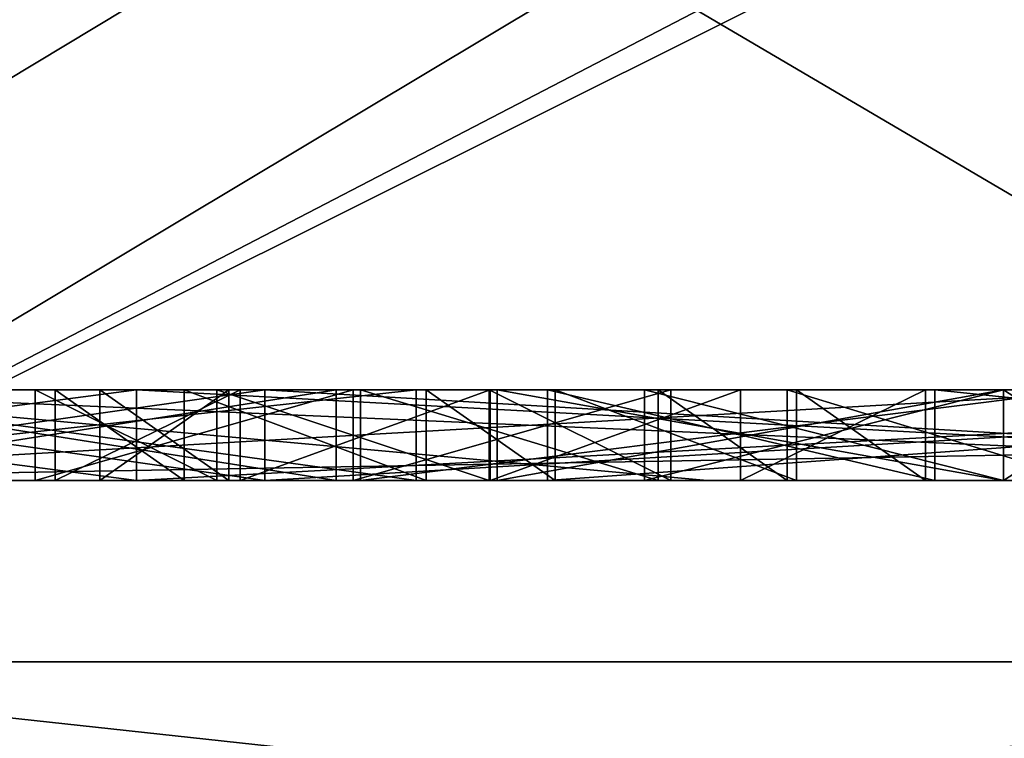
# Model space of a CAD drawing. Header units: millimetres. Extents: x -50 to 50, y -22 to 96.
# Tile 248 of 256: x -9.84 to -4.41, y 87.58 to 91.54. Entities that reach past the tile are written whole.
import ezdxf

# ---------------------------------------------------------------- set-up
doc = ezdxf.new("R2010")
doc.units = ezdxf.units.MM
doc.header["$LTSCALE"] = 65.185185
for name, color, linetype in [('1636', 7, 'CONTINUOUS'), ('1638', 7, 'CONTINUOUS'), ('2688', 7, 'CONTINUOUS'), ('2689', 7, 'CONTINUOUS'), ('2701', 7, 'CONTINUOUS'), ('2702', 7, 'CONTINUOUS'), ('2703', 7, 'CONTINUOUS'), ('2704', 7, 'CONTINUOUS'), ('2705', 7, 'CONTINUOUS'), ('2706', 7, 'CONTINUOUS'), ('2707', 7, 'CONTINUOUS'), ('2708', 7, 'CONTINUOUS'), ('2709', 7, 'CONTINUOUS'), ('2710', 7, 'CONTINUOUS'), ('2711', 7, 'CONTINUOUS'), ('2712', 7, 'CONTINUOUS'), ('2713', 7, 'CONTINUOUS'), ('2714', 7, 'CONTINUOUS'), ('2756', 7, 'CONTINUOUS'), ('2757', 7, 'CONTINUOUS'), ('2758', 7, 'CONTINUOUS'), ('2759', 7, 'CONTINUOUS'), ('2774', 7, 'CONTINUOUS'), ('2775', 7, 'CONTINUOUS'), ('2776', 7, 'CONTINUOUS'), ('2777', 7, 'CONTINUOUS'), ('2778', 7, 'CONTINUOUS'), ('2779', 7, 'CONTINUOUS'), ('2780', 7, 'CONTINUOUS'), ('2782', 7, 'CONTINUOUS'), ('2820', 7, 'CONTINUOUS'), ('2821', 7, 'CONTINUOUS'), ('2822', 7, 'CONTINUOUS'), ('2840', 7, 'CONTINUOUS'), ('2842', 7, 'CONTINUOUS'), ('2885', 7, 'CONTINUOUS'), ('2889', 7, 'CONTINUOUS'), ('2890', 7, 'CONTINUOUS'), ('2891', 7, 'CONTINUOUS'), ('2893', 7, 'CONTINUOUS'), ('2894', 7, 'CONTINUOUS'), ('2895', 7, 'CONTINUOUS'), ('2896', 7, 'CONTINUOUS'), ('2897', 7, 'CONTINUOUS'), ('2898', 7, 'CONTINUOUS'), ('2899', 7, 'CONTINUOUS'), ('2905', 7, 'CONTINUOUS'), ('2906', 7, 'CONTINUOUS'), ('2907', 7, 'CONTINUOUS'), ('2908', 7, 'CONTINUOUS'), ('2909', 7, 'CONTINUOUS'), ('3025', 7, 'CONTINUOUS'), ('3026', 7, 'CONTINUOUS'), ('3027', 7, 'CONTINUOUS'), ('3028', 7, 'CONTINUOUS'), ('3060', 7, 'CONTINUOUS'), ('3061', 7, 'CONTINUOUS'), ('3062', 7, 'CONTINUOUS'), ('3063', 7, 'CONTINUOUS'), ('3064', 7, 'CONTINUOUS'), ('3065', 7, 'CONTINUOUS'), ('3066', 7, 'CONTINUOUS'), ('3067', 7, 'CONTINUOUS'), ('3500', 7, 'CONTINUOUS'), ('3519', 7, 'CONTINUOUS'), ('3526', 7, 'CONTINUOUS'), ('3527', 7, 'CONTINUOUS'), ('3681', 7, 'CONTINUOUS'), ('3688', 7, 'CONTINUOUS'), ('3692', 7, 'CONTINUOUS'), ('3697', 7, 'CONTINUOUS'), ('3710', 7, 'CONTINUOUS'), ('3711', 7, 'CONTINUOUS'), ('3715', 7, 'CONTINUOUS')]:
    doc.layers.add(name, color=color, linetype=linetype)

msp = doc.modelspace()

# ---------------------------------------------------------------- linework, layer by layer
at = {"layer": '1636', "color": 7, "linetype": 'CONTINUOUS', "true_color": 0xe0f2ff}
for points in [[(0, 86.6144, -36.3), (-13.0137, 86.6144, -31.0678), (0, 88, -35.5), (0, 86.6144, -36.3)], [(0, 88, -35.5), (-13.0137, 86.6144, -31.0678), (-12.7283, 88, -30.2276), (0, 88, -35.5)]]:
    msp.add_3dface(points, dxfattribs=at)
at = {"layer": '1638', "color": 7, "linetype": 'CONTINUOUS', "true_color": 0xe0f2ff}
for points in [[(0, 86.6144, 42.3), (-12.7283, 88, 36.2276), (-13.0137, 86.6144, 37.0678), (0, 86.6144, 42.3)], [(0, 88, 41.5), (-12.7283, 88, 36.2276), (0, 86.6144, 42.3), (0, 88, 41.5)]]:
    msp.add_3dface(points, dxfattribs=at)
at = {"layer": '2688', "color": 7, "linetype": 'CONTINUOUS', "true_color": 0xa80407}
for points in [[(-11.5258, 89.5, -29.0258), (0, 89.5, -33.8), (-11.5258, 95, -29.0258), (-11.5258, 89.5, -29.0258)], [(-11.5258, 95, -29.0258), (0, 89.5, -33.8), (-0.5, 94.5, -33.7923), (-11.5258, 95, -29.0258)]]:
    msp.add_3dface(points, dxfattribs=at)
at = {"layer": '2689', "color": 7, "linetype": 'CONTINUOUS', "true_color": 0xa80407}
for points in [[(-9.6402, 89, 15.5), (-15.8, 89, 23.5), (-11, 89, 18.0718), (-9.6402, 89, 15.5)], [(-15.8, 89, 23.5), (-9.6402, 89, 15.5), (-3.6449, 89, 3.25), (-15.8, 89, 23.5)], [(-11.2658, 89, 3.25), (-15.8, 89, 23.5), (-4.4172, 89, 3.25), (-11.2658, 89, 3.25)], [(-4.4172, 89, 3.25), (-15.8, 89, 23.5), (-3.6449, 89, 3.25), (-4.4172, 89, 3.25)], [(-11.1765, 89, -28.6681), (-15.8, 89, -17.5), (-9.1924, 89, -26.6923), (-11.1765, 89, -28.6681)], [(-9.1924, 89, -26.6923), (-15.8, 89, -17.5), (-13, 89, -17.5), (-9.1924, 89, -26.6923)], [(-9.1924, 89, -8.3077), (-13, 89, -17.5), (-12.1881, 89, -3.25), (-9.1924, 89, -8.3077)], [(-12.3479, 89, 33.3575), (-3.5, 89, 38.9075), (-9.3941, 89, 34.5), (-12.3479, 89, 33.3575)], [(-12.3479, 89, 33.3575), (-9.3941, 89, 34.5), (-11, 89, 31.9282), (-12.3479, 89, 33.3575)], [(0, 89, -4.5), (-9.1924, 89, -8.3077), (-12.1881, 89, -3.25), (0, 89, -4.5)], [(0, 89, -4.5), (-12.1881, 89, -3.25), (-7.6517, 89, -3.25), (0, 89, -4.5)], [(-8.9308, 89, 20.5), (-9.6402, 89, 20.5), (-12, 89, 25), (-8.9308, 89, 20.5)], [(-9.6402, 89, 20.5), (-11, 89, 20.2042), (-12, 89, 25), (-9.6402, 89, 20.5)], [(-7.5967, 89, 20.5), (-8.9308, 89, 20.5), (-12, 89, 25), (-7.5967, 89, 20.5)], [(-6.8873, 89, 20.5), (-7.5967, 89, 20.5), (-12, 89, 25), (-6.8873, 89, 20.5)], [(-5.5567, 89, 20.5), (-6.8873, 89, 20.5), (-12, 89, 25), (-5.5567, 89, 20.5)], [(-4.8473, 89, 20.5), (-5.5567, 89, 20.5), (-12, 89, 25), (-4.8473, 89, 20.5)], [(-4.1853, 89, 20.5), (-4.8473, 89, 20.5), (-12, 89, 25), (-4.1853, 89, 20.5)], [(-3.3944, 89, 20.5), (-4.1853, 89, 20.5), (-12, 89, 25), (-3.3944, 89, 20.5)], [(-0.4922, 89, 20.5), (-3.3944, 89, 20.5), (-12, 89, 25), (-0.4922, 89, 20.5)], [(0.2987, 89, 20.5), (-0.4922, 89, 20.5), (-12, 89, 25), (0.2987, 89, 20.5)], [(0.9233, 89, 20.5), (0.2987, 89, 20.5), (-12, 89, 25), (0.9233, 89, 20.5)], [(2.6816, 89, 20.5), (0.9233, 89, 20.5), (-12, 89, 25), (2.6816, 89, 20.5)], [(-2.9056, 89, 22.5), (2.6816, 89, 20.5), (-12, 89, 25), (-2.9056, 89, 22.5)], [(-2.9056, 89, 27.5), (-2.9056, 89, 22.5), (-12, 89, 25), (-2.9056, 89, 27.5)], [(-11, 89, 29.7958), (-2.9056, 89, 27.5), (-12, 89, 25), (-11, 89, 29.7958)], [(-11.2658, 89, 0.3332), (-11.2658, 89, 3.25), (-8.093, 89, 0.3332), (-11.2658, 89, 0.3332)], [(-8.093, 89, 0.3332), (-11.2658, 89, 3.25), (-7.206, 89, 0.9024), (-8.093, 89, 0.3332)], [(-7.206, 89, 0.9024), (-11.2658, 89, 3.25), (-7.206, 89, 1.7011), (-7.206, 89, 0.9024)], [(-7.206, 89, 1.7011), (-11.2658, 89, 3.25), (-4.4172, 89, 1.7011), (-7.206, 89, 1.7011)], [(-4.4172, 89, 1.7011), (-11.2658, 89, 3.25), (-4.4172, 89, 3.25), (-4.4172, 89, 1.7011)], [(-11.2658, 89, -0.4964), (-8.093, 89, -0.4964), (-4.4172, 89, -3.0294), (-11.2658, 89, -0.4964)], [(-11.2658, 89, -2.4204), (-11.2658, 89, -0.4964), (-7.6517, 89, -2.4204), (-11.2658, 89, -2.4204)], [(-7.6517, 89, -2.4204), (-11.2658, 89, -0.4964), (-4.4172, 89, -3.0294), (-7.6517, 89, -2.4204)], [(-6.0491, 89, -32.0961), (-11.1765, 89, -28.6681), (6.0491, 89, -32.0961), (-6.0491, 89, -32.0961)], [(6.0491, 89, -32.0961), (-11.1765, 89, -28.6681), (0, 89, -30.5), (6.0491, 89, -32.0961)], [(0, 89, -30.5), (-11.1765, 89, -28.6681), (-9.1924, 89, -26.6923), (0, 89, -30.5)], [(-9.6402, 89, 20.5), (-9.6402, 89, 15.5), (-11, 89, 20.2042), (-9.6402, 89, 20.5)], [(-11, 89, 20.2042), (-9.6402, 89, 15.5), (-11, 89, 18.0718), (-11, 89, 20.2042)], [(-2.1962, 89, 27.5), (-2.9056, 89, 27.5), (-11, 89, 29.7958), (-2.1962, 89, 27.5)], [(-1.0557, 89, 27.5), (-2.1962, 89, 27.5), (-11, 89, 29.7958), (-1.0557, 89, 27.5)], [(-0.3462, 89, 27.5), (-1.0557, 89, 27.5), (-11, 89, 29.7958), (-0.3462, 89, 27.5)], [(-9.3941, 89, 29.5), (-0.3462, 89, 27.5), (-11, 89, 29.7958), (-9.3941, 89, 29.5)], [(-9.3941, 89, 34.5), (-9.3941, 89, 29.5), (-11, 89, 31.9282), (-9.3941, 89, 34.5)], [(-11, 89, 31.9282), (-9.3941, 89, 29.5), (-11, 89, 29.7958), (-11, 89, 31.9282)], [(-9.6402, 89, 15.5), (-8.6219, 89, 15.5), (6.9282, 89, 14), (-9.6402, 89, 15.5)], [(4.7958, 89, 14), (-9.6402, 89, 15.5), (6.9282, 89, 14), (4.7958, 89, 14)], [(-9.6402, 89, 15.5), (4.7958, 89, 14), (-4.7958, 89, 14), (-9.6402, 89, 15.5)], [(-6.9282, 89, 14), (-9.6402, 89, 15.5), (-4.7958, 89, 14), (-6.9282, 89, 14)], [(-9.6402, 89, 15.5), (-6.9282, 89, 14), (10.0479, 89, 3.3868), (-9.6402, 89, 15.5)], [(-3.6449, 89, 3.25), (-9.6402, 89, 15.5), (0.0485, 89, 3.3868), (-3.6449, 89, 3.25)], [(0.0485, 89, 3.3868), (-9.6402, 89, 15.5), (10.0479, 89, 3.3868), (0.0485, 89, 3.3868)], [(-9.3941, 89, 34.5), (-3.5, 89, 38.9075), (-8.6847, 89, 34.5), (-9.3941, 89, 34.5)], [(2.1215, 89, 27.5), (-0.3462, 89, 27.5), (-9.3941, 89, 29.5), (2.1215, 89, 27.5)], [(2.9056, 89, 27.5), (2.1215, 89, 27.5), (-9.3941, 89, 29.5), (2.9056, 89, 27.5)], [(2.9056, 89, 27.5), (-9.3941, 89, 29.5), (11.9543, 89, 26.046), (2.9056, 89, 27.5)], [(-9.3941, 89, 29.5), (-8.6847, 89, 29.5), (11.9543, 89, 26.046), (-9.3941, 89, 29.5)], [(-8.9308, 89, 16.4335), (-8.9308, 89, 20.5), (-7.5967, 89, 20.5), (-8.9308, 89, 16.4335)], [(-8.6847, 89, 34.5), (-3.5, 89, 38.9075), (-6.3187, 89, 34.5), (-8.6847, 89, 34.5)], [(-8.6847, 89, 29.5), (-8.6847, 89, 34.5), (-7.9582, 89, 29.5), (-8.6847, 89, 29.5)], [(-7.9582, 89, 29.5), (-8.6847, 89, 34.5), (-7.9582, 89, 30.1382), (-7.9582, 89, 29.5)], [(-7.9582, 89, 30.1382), (-8.6847, 89, 34.5), (-6.3187, 89, 30.1382), (-7.9582, 89, 30.1382)], [(-6.3187, 89, 30.1382), (-8.6847, 89, 34.5), (-6.3187, 89, 34.5), (-6.3187, 89, 30.1382)], [(-8.6847, 89, 29.5), (-7.9582, 89, 29.5), (11.9543, 89, 26.046), (-8.6847, 89, 29.5)], [(-7.2437, 89, 19.7736), (-5.8656, 89, 15.5), (-8.6219, 89, 15.5), (-7.2437, 89, 19.7736)], [(-8.6219, 89, 15.5), (-5.8656, 89, 15.5), (6.9282, 89, 14), (-8.6219, 89, 15.5)], [(-8.093, 89, -0.4964), (-8.093, 89, 0.3332), (-4.4172, 89, -3.0294), (-8.093, 89, -0.4964)], [(-8.093, 89, 0.3332), (-7.206, 89, 0.9024), (-4.4172, 89, -3.0294), (-8.093, 89, 0.3332)], [(-7.9582, 89, 29.5), (-3.9698, 89, 29.5), (11.9543, 89, 26.046), (-7.9582, 89, 29.5)], [(0, 89, -4.5), (-7.6517, 89, -3.25), (0.0485, 89, -3.1706), (0, 89, -4.5)], [(-7.6517, 89, -3.25), (-7.6517, 89, -2.4204), (-4.4172, 89, -3.0294), (-7.6517, 89, -3.25)], [(-7.6517, 89, -3.25), (-4.4172, 89, -3.0294), (0.0485, 89, -3.1706), (-7.6517, 89, -3.25)], [(-6.9282, 89, 14), (0, 89, 12), (10.0479, 89, 3.3868), (-6.9282, 89, 14)], [(-5.5567, 89, 16.4233), (-6.8873, 89, 20.5), (-5.5567, 89, 20.5), (-5.5567, 89, 16.4233)], [(-6.3187, 89, 34.5), (-3.5, 89, 38.9075), (-5.6093, 89, 34.5), (-6.3187, 89, 34.5)], [(0, 89, -33.3), (-6.0491, 89, -32.0961), (6.0491, 89, -32.0961), (0, 89, -33.3)], [(-5.8656, 89, 15.5), (-4.8473, 89, 15.5), (6.9282, 89, 14), (-5.8656, 89, 15.5)], [(-5.6093, 89, 34.5), (-3.5, 89, 38.9075), (-3.7933, 89, 34.5), (-5.6093, 89, 34.5)], [(-5.6093, 89, 30.1382), (-5.6093, 89, 34.5), (-3.9698, 89, 30.1382), (-5.6093, 89, 30.1382)], [(-3.9698, 89, 30.1382), (-5.6093, 89, 34.5), (-1.9671, 89, 29.5), (-3.9698, 89, 30.1382)], [(-5.6093, 89, 34.5), (-3.7933, 89, 34.5), (-1.9671, 89, 29.5), (-5.6093, 89, 34.5)], [(-4.8473, 89, 15.5), (-4.8473, 89, 20.5), (-2.3591, 89, 15.5), (-4.8473, 89, 15.5)], [(-4.8473, 89, 20.5), (-4.1853, 89, 20.5), (-2.3591, 89, 15.5), (-4.8473, 89, 20.5)], [(-4.8473, 89, 15.5), (-2.3591, 89, 15.5), (6.9282, 89, 14), (-4.8473, 89, 15.5)], [(-4.7958, 89, 14), (4.7958, 89, 14), (0, 89, 13), (-4.7958, 89, 14)], [(-4.4172, 89, -3.0294), (-3.6449, 89, -3.0294), (0.0485, 89, -3.1706), (-4.4172, 89, -3.0294)]]:
    msp.add_3dface(points, dxfattribs=at)
at = {"layer": '2701', "color": 7, "linetype": 'CONTINUOUS', "true_color": 0x21211a}
for points in [[(-8.6219, 89.5, 15.5), (-9.6402, 89.5, 15.5), (-8.9308, 89.5, 16.4335), (-8.6219, 89.5, 15.5)], [(-8.9308, 89.5, 16.4335), (-9.6402, 89.5, 15.5), (-9.6402, 89.5, 20.5), (-8.9308, 89.5, 16.4335)], [(-8.9308, 89.5, 20.5), (-8.9308, 89.5, 16.4335), (-9.6402, 89.5, 20.5), (-8.9308, 89.5, 20.5)], [(-7.2437, 89.5, 19.7736), (-8.6219, 89.5, 15.5), (-8.9308, 89.5, 16.4335), (-7.2437, 89.5, 19.7736)], [(-7.5967, 89.5, 20.5), (-7.2437, 89.5, 19.7736), (-8.9308, 89.5, 16.4335), (-7.5967, 89.5, 20.5)], [(-5.5567, 89.5, 16.4233), (-7.2437, 89.5, 19.7736), (-7.5967, 89.5, 20.5), (-5.5567, 89.5, 16.4233)], [(-6.8873, 89.5, 20.5), (-5.5567, 89.5, 16.4233), (-7.5967, 89.5, 20.5), (-6.8873, 89.5, 20.5)], [(-5.8656, 89.5, 15.5), (-7.2437, 89.5, 19.7736), (-5.5567, 89.5, 16.4233), (-5.8656, 89.5, 15.5)], [(-4.8473, 89.5, 15.5), (-5.8656, 89.5, 15.5), (-5.5567, 89.5, 16.4233), (-4.8473, 89.5, 15.5)], [(-4.8473, 89.5, 20.5), (-4.8473, 89.5, 15.5), (-5.5567, 89.5, 20.5), (-4.8473, 89.5, 20.5)], [(-5.5567, 89.5, 20.5), (-4.8473, 89.5, 15.5), (-5.5567, 89.5, 16.4233), (-5.5567, 89.5, 20.5)]]:
    msp.add_3dface(points, dxfattribs=at)
at = {"layer": '2702', "color": 7, "linetype": 'CONTINUOUS', "true_color": 0xa80407}
for points in [[(-9.6402, 89, 15.5), (-9.6402, 89, 20.5), (-9.6402, 89.5, 15.5), (-9.6402, 89, 15.5)], [(-9.6402, 89.5, 15.5), (-9.6402, 89, 20.5), (-9.6402, 89.5, 20.5), (-9.6402, 89.5, 15.5)]]:
    msp.add_3dface(points, dxfattribs=at)
at = {"layer": '2703', "color": 7, "linetype": 'CONTINUOUS', "true_color": 0xa80407}
for points in [[(-9.6402, 89, 20.5), (-8.9308, 89, 20.5), (-9.6402, 89.5, 20.5), (-9.6402, 89, 20.5)], [(-8.9308, 89, 20.5), (-8.9308, 89.5, 20.5), (-9.6402, 89.5, 20.5), (-8.9308, 89, 20.5)]]:
    msp.add_3dface(points, dxfattribs=at)
at = {"layer": '2704', "color": 7, "linetype": 'CONTINUOUS', "true_color": 0xa80407}
for points in [[(-8.9308, 89, 20.5), (-8.9308, 89, 16.4335), (-8.9308, 89.5, 20.5), (-8.9308, 89, 20.5)], [(-8.9308, 89, 16.4335), (-8.9308, 89.5, 16.4335), (-8.9308, 89.5, 20.5), (-8.9308, 89, 16.4335)]]:
    msp.add_3dface(points, dxfattribs=at)
at = {"layer": '2705', "color": 7, "linetype": 'CONTINUOUS', "true_color": 0xa80407}
for points in [[(-8.9308, 89, 16.4335), (-7.5967, 89, 20.5), (-8.9308, 89.5, 16.4335), (-8.9308, 89, 16.4335)], [(-7.5967, 89, 20.5), (-7.5967, 89.5, 20.5), (-8.9308, 89.5, 16.4335), (-7.5967, 89, 20.5)]]:
    msp.add_3dface(points, dxfattribs=at)
at = {"layer": '2706', "color": 7, "linetype": 'CONTINUOUS', "true_color": 0xa80407}
for points in [[(-7.5967, 89, 20.5), (-6.8873, 89, 20.5), (-7.5967, 89.5, 20.5), (-7.5967, 89, 20.5)], [(-6.8873, 89, 20.5), (-6.8873, 89.5, 20.5), (-7.5967, 89.5, 20.5), (-6.8873, 89, 20.5)]]:
    msp.add_3dface(points, dxfattribs=at)
at = {"layer": '2707', "color": 7, "linetype": 'CONTINUOUS', "true_color": 0xa80407}
for points in [[(-6.8873, 89, 20.5), (-5.5567, 89, 16.4233), (-6.8873, 89.5, 20.5), (-6.8873, 89, 20.5)], [(-5.5567, 89, 16.4233), (-5.5567, 89.5, 16.4233), (-6.8873, 89.5, 20.5), (-5.5567, 89, 16.4233)]]:
    msp.add_3dface(points, dxfattribs=at)
at = {"layer": '2708', "color": 7, "linetype": 'CONTINUOUS', "true_color": 0xa80407}
for points in [[(-5.5567, 89, 16.4233), (-5.5567, 89, 20.5), (-5.5567, 89.5, 16.4233), (-5.5567, 89, 16.4233)], [(-5.5567, 89, 20.5), (-5.5567, 89.5, 20.5), (-5.5567, 89.5, 16.4233), (-5.5567, 89, 20.5)]]:
    msp.add_3dface(points, dxfattribs=at)
at = {"layer": '2709', "color": 7, "linetype": 'CONTINUOUS', "true_color": 0xa80407}
for points in [[(-5.5567, 89, 20.5), (-4.8473, 89, 20.5), (-5.5567, 89.5, 20.5), (-5.5567, 89, 20.5)], [(-4.8473, 89, 20.5), (-4.8473, 89.5, 20.5), (-5.5567, 89.5, 20.5), (-4.8473, 89, 20.5)]]:
    msp.add_3dface(points, dxfattribs=at)
at = {"layer": '2710', "color": 7, "linetype": 'CONTINUOUS', "true_color": 0xa80407}
for points in [[(-4.8473, 89, 20.5), (-4.8473, 89, 15.5), (-4.8473, 89.5, 20.5), (-4.8473, 89, 20.5)], [(-4.8473, 89, 15.5), (-4.8473, 89.5, 15.5), (-4.8473, 89.5, 20.5), (-4.8473, 89, 15.5)]]:
    msp.add_3dface(points, dxfattribs=at)
at = {"layer": '2711', "color": 7, "linetype": 'CONTINUOUS', "true_color": 0xa80407}
for points in [[(-4.8473, 89, 15.5), (-5.8656, 89, 15.5), (-4.8473, 89.5, 15.5), (-4.8473, 89, 15.5)], [(-5.8656, 89, 15.5), (-5.8656, 89.5, 15.5), (-4.8473, 89.5, 15.5), (-5.8656, 89, 15.5)]]:
    msp.add_3dface(points, dxfattribs=at)
at = {"layer": '2712', "color": 7, "linetype": 'CONTINUOUS', "true_color": 0xa80407}
for points in [[(-5.8656, 89, 15.5), (-7.2437, 89, 19.7736), (-5.8656, 89.5, 15.5), (-5.8656, 89, 15.5)], [(-7.2437, 89, 19.7736), (-7.2437, 89.5, 19.7736), (-5.8656, 89.5, 15.5), (-7.2437, 89, 19.7736)]]:
    msp.add_3dface(points, dxfattribs=at)
at = {"layer": '2713', "color": 7, "linetype": 'CONTINUOUS', "true_color": 0xa80407}
for points in [[(-7.2437, 89, 19.7736), (-8.6219, 89, 15.5), (-7.2437, 89.5, 19.7736), (-7.2437, 89, 19.7736)], [(-8.6219, 89, 15.5), (-8.6219, 89.5, 15.5), (-7.2437, 89.5, 19.7736), (-8.6219, 89, 15.5)]]:
    msp.add_3dface(points, dxfattribs=at)
at = {"layer": '2714', "color": 7, "linetype": 'CONTINUOUS', "true_color": 0xa80407}
for points in [[(-8.6219, 89, 15.5), (-9.6402, 89, 15.5), (-8.6219, 89.5, 15.5), (-8.6219, 89, 15.5)], [(-9.6402, 89, 15.5), (-9.6402, 89.5, 15.5), (-8.6219, 89.5, 15.5), (-9.6402, 89, 15.5)]]:
    msp.add_3dface(points, dxfattribs=at)
at = {"layer": '2756', "color": 7, "linetype": 'CONTINUOUS', "true_color": 0x21211a}
for points in [[(-8.6847, 89.5, 29.5), (-9.3941, 89.5, 29.5), (-9.3941, 89.5, 34.5), (-8.6847, 89.5, 29.5)], [(-8.6847, 89.5, 34.5), (-8.6847, 89.5, 29.5), (-9.3941, 89.5, 34.5), (-8.6847, 89.5, 34.5)]]:
    msp.add_3dface(points, dxfattribs=at)
at = {"layer": '2757', "color": 7, "linetype": 'CONTINUOUS', "true_color": 0xa80407}
for points in [[(-9.3941, 89, 29.5), (-9.3941, 89, 34.5), (-9.3941, 89.5, 29.5), (-9.3941, 89, 29.5)], [(-9.3941, 89.5, 29.5), (-9.3941, 89, 34.5), (-9.3941, 89.5, 34.5), (-9.3941, 89.5, 29.5)]]:
    msp.add_3dface(points, dxfattribs=at)
at = {"layer": '2758', "color": 7, "linetype": 'CONTINUOUS', "true_color": 0xa80407}
for points in [[(-9.3941, 89, 34.5), (-8.6847, 89, 34.5), (-9.3941, 89.5, 34.5), (-9.3941, 89, 34.5)], [(-8.6847, 89, 34.5), (-8.6847, 89.5, 34.5), (-9.3941, 89.5, 34.5), (-8.6847, 89, 34.5)]]:
    msp.add_3dface(points, dxfattribs=at)
at = {"layer": '2759', "color": 7, "linetype": 'CONTINUOUS', "true_color": 0xa80407}
for points in [[(-8.6847, 89, 34.5), (-8.6847, 89, 29.5), (-8.6847, 89.5, 34.5), (-8.6847, 89, 34.5)], [(-8.6847, 89, 29.5), (-8.6847, 89.5, 29.5), (-8.6847, 89.5, 34.5), (-8.6847, 89, 29.5)]]:
    msp.add_3dface(points, dxfattribs=at)
at = {"layer": '2774', "color": 7, "linetype": 'CONTINUOUS', "true_color": 0xa80407}
for points in [[(-8.6847, 89, 29.5), (-9.3941, 89, 29.5), (-8.6847, 89.5, 29.5), (-8.6847, 89, 29.5)], [(-9.3941, 89, 29.5), (-9.3941, 89.5, 29.5), (-8.6847, 89.5, 29.5), (-9.3941, 89, 29.5)]]:
    msp.add_3dface(points, dxfattribs=at)
at = {"layer": '2775', "color": 7, "linetype": 'CONTINUOUS', "true_color": 0xa80407}
for points in [[(-7.9582, 89, 29.5), (-7.9582, 89, 30.1382), (-7.9582, 89.5, 29.5), (-7.9582, 89, 29.5)], [(-7.9582, 89.5, 29.5), (-7.9582, 89, 30.1382), (-7.9582, 89.5, 30.1382), (-7.9582, 89.5, 29.5)]]:
    msp.add_3dface(points, dxfattribs=at)
at = {"layer": '2776', "color": 7, "linetype": 'CONTINUOUS', "true_color": 0xa80407}
for points in [[(-7.9582, 89, 30.1382), (-6.3187, 89, 30.1382), (-7.9582, 89.5, 30.1382), (-7.9582, 89, 30.1382)], [(-7.9582, 89.5, 30.1382), (-6.3187, 89, 30.1382), (-6.3187, 89.5, 30.1382), (-7.9582, 89.5, 30.1382)]]:
    msp.add_3dface(points, dxfattribs=at)
at = {"layer": '2777', "color": 7, "linetype": 'CONTINUOUS', "true_color": 0xa80407}
for points in [[(-6.3187, 89, 30.1382), (-6.3187, 89, 34.5), (-6.3187, 89.5, 30.1382), (-6.3187, 89, 30.1382)], [(-6.3187, 89.5, 30.1382), (-6.3187, 89, 34.5), (-6.3187, 89.5, 34.5), (-6.3187, 89.5, 30.1382)]]:
    msp.add_3dface(points, dxfattribs=at)
at = {"layer": '2778', "color": 7, "linetype": 'CONTINUOUS', "true_color": 0xa80407}
for points in [[(-6.3187, 89, 34.5), (-5.6093, 89, 34.5), (-6.3187, 89.5, 34.5), (-6.3187, 89, 34.5)], [(-6.3187, 89.5, 34.5), (-5.6093, 89, 34.5), (-5.6093, 89.5, 34.5), (-6.3187, 89.5, 34.5)]]:
    msp.add_3dface(points, dxfattribs=at)
at = {"layer": '2779', "color": 7, "linetype": 'CONTINUOUS', "true_color": 0xa80407}
for points in [[(-5.6093, 89, 34.5), (-5.6093, 89, 30.1382), (-5.6093, 89.5, 34.5), (-5.6093, 89, 34.5)], [(-5.6093, 89.5, 34.5), (-5.6093, 89, 30.1382), (-5.6093, 89.5, 30.1382), (-5.6093, 89.5, 34.5)]]:
    msp.add_3dface(points, dxfattribs=at)
at = {"layer": '2780', "color": 7, "linetype": 'CONTINUOUS', "true_color": 0xa80407}
for points in [[(-5.6093, 89, 30.1382), (-3.9698, 89, 30.1382), (-5.6093, 89.5, 30.1382), (-5.6093, 89, 30.1382)], [(-5.6093, 89.5, 30.1382), (-3.9698, 89, 30.1382), (-3.9698, 89.5, 30.1382), (-5.6093, 89.5, 30.1382)]]:
    msp.add_3dface(points, dxfattribs=at)
at = {"layer": '2782', "color": 7, "linetype": 'CONTINUOUS', "true_color": 0xa80407}
for points in [[(-3.9698, 89, 29.5), (-7.9582, 89, 29.5), (-3.9698, 89.5, 29.5), (-3.9698, 89, 29.5)], [(-7.9582, 89, 29.5), (-7.9582, 89.5, 29.5), (-3.9698, 89.5, 29.5), (-7.9582, 89, 29.5)]]:
    msp.add_3dface(points, dxfattribs=at)
at = {"layer": '2820', "color": 7, "linetype": 'CONTINUOUS', "true_color": 0xa80407}
for points in [[(0, 89, 12), (-6.9282, 89, 14), (0, 89.5, 12), (0, 89, 12)], [(0, 89.5, 12), (-6.9282, 89, 14), (-6.9282, 89.5, 14), (0, 89.5, 12)]]:
    msp.add_3dface(points, dxfattribs=at)
at = {"layer": '2821', "color": 7, "linetype": 'CONTINUOUS', "true_color": 0xa80407}
for points in [[(-6.9282, 89, 14), (-4.7958, 89, 14), (-6.9282, 89.5, 14), (-6.9282, 89, 14)], [(-6.9282, 89.5, 14), (-4.7958, 89, 14), (-4.7958, 89.5, 14), (-6.9282, 89.5, 14)]]:
    msp.add_3dface(points, dxfattribs=at)
at = {"layer": '2822', "color": 7, "linetype": 'CONTINUOUS', "true_color": 0xa80407}
for points in [[(-4.7958, 89, 14), (0, 89, 13), (-4.7958, 89.5, 14), (-4.7958, 89, 14)], [(-4.7958, 89.5, 14), (0, 89, 13), (0, 89.5, 13), (-4.7958, 89.5, 14)]]:
    msp.add_3dface(points, dxfattribs=at)
at = {"layer": '2840', "color": 7, "linetype": 'CONTINUOUS', "true_color": 0xa80407}
for points in [[(0, 89.5, -33.8), (-11.5258, 89.5, -29.0258), (0, 89, -33.3), (0, 89.5, -33.8)], [(-11.5258, 89.5, -29.0258), (-11.1765, 89, -28.6681), (-6.0491, 89, -32.0961), (-11.5258, 89.5, -29.0258)], [(-11.5258, 89.5, -29.0258), (-6.0491, 89, -32.0961), (0, 89, -33.3), (-11.5258, 89.5, -29.0258)]]:
    msp.add_3dface(points, dxfattribs=at)
at = {"layer": '2842', "color": 7, "linetype": 'CONTINUOUS', "true_color": 0xa80407}
for points in [[(-3.6108, 89.5, 39.395), (-12.3479, 89, 33.3575), (-12.7386, 89.5, 33.6694), (-3.6108, 89.5, 39.395)], [(-3.5798, 89.1534, 39.2589), (-12.3479, 89, 33.3575), (-3.6108, 89.5, 39.395), (-3.5798, 89.1534, 39.2589)], [(-3.5, 89, 38.9075), (-12.3479, 89, 33.3575), (-3.5798, 89.1534, 39.2589), (-3.5, 89, 38.9075)]]:
    msp.add_3dface(points, dxfattribs=at)
at = {"layer": '2885', "color": 7, "linetype": 'CONTINUOUS', "true_color": 0x21211a}
for points in [[(-7.6517, 89.5, -3.25), (-12.1881, 89.5, -3.25), (-11.2658, 89.5, -2.4204), (-7.6517, 89.5, -3.25)], [(-7.6517, 89.5, -2.4204), (-7.6517, 89.5, -3.25), (-11.2658, 89.5, -2.4204), (-7.6517, 89.5, -2.4204)], [(-8.093, 89.5, -0.4964), (-11.2658, 89.5, -0.4964), (-11.2658, 89.5, 0.3332), (-8.093, 89.5, -0.4964)], [(-8.093, 89.5, 0.3332), (-8.093, 89.5, -0.4964), (-11.2658, 89.5, 0.3332), (-8.093, 89.5, 0.3332)]]:
    msp.add_3dface(points, dxfattribs=at)
at = {"layer": '2889', "color": 7, "linetype": 'CONTINUOUS', "true_color": 0xa80407}
for points in [[(-11.2658, 89, 0.3332), (-8.093, 89, 0.3332), (-11.2658, 89.5, 0.3332), (-11.2658, 89, 0.3332)], [(-8.093, 89, 0.3332), (-8.093, 89.5, 0.3332), (-11.2658, 89.5, 0.3332), (-8.093, 89, 0.3332)]]:
    msp.add_3dface(points, dxfattribs=at)
at = {"layer": '2890', "color": 7, "linetype": 'CONTINUOUS', "true_color": 0xa80407}
for points in [[(-8.093, 89, 0.3332), (-8.093, 89, -0.4964), (-8.093, 89.5, 0.3332), (-8.093, 89, 0.3332)], [(-8.093, 89, -0.4964), (-8.093, 89.5, -0.4964), (-8.093, 89.5, 0.3332), (-8.093, 89, -0.4964)]]:
    msp.add_3dface(points, dxfattribs=at)
at = {"layer": '2891', "color": 7, "linetype": 'CONTINUOUS', "true_color": 0xa80407}
for points in [[(-8.093, 89, -0.4964), (-11.2658, 89, -0.4964), (-8.093, 89.5, -0.4964), (-8.093, 89, -0.4964)], [(-11.2658, 89, -0.4964), (-11.2658, 89.5, -0.4964), (-8.093, 89.5, -0.4964), (-11.2658, 89, -0.4964)]]:
    msp.add_3dface(points, dxfattribs=at)
at = {"layer": '2893', "color": 7, "linetype": 'CONTINUOUS', "true_color": 0xa80407}
for points in [[(-11.2658, 89, -2.4204), (-7.6517, 89, -2.4204), (-11.2658, 89.5, -2.4204), (-11.2658, 89, -2.4204)], [(-7.6517, 89, -2.4204), (-7.6517, 89.5, -2.4204), (-11.2658, 89.5, -2.4204), (-7.6517, 89, -2.4204)]]:
    msp.add_3dface(points, dxfattribs=at)
at = {"layer": '2894', "color": 7, "linetype": 'CONTINUOUS', "true_color": 0xa80407}
for points in [[(-7.6517, 89, -2.4204), (-7.6517, 89, -3.25), (-7.6517, 89.5, -2.4204), (-7.6517, 89, -2.4204)], [(-7.6517, 89, -3.25), (-7.6517, 89.5, -3.25), (-7.6517, 89.5, -2.4204), (-7.6517, 89, -3.25)]]:
    msp.add_3dface(points, dxfattribs=at)
at = {"layer": '2895', "color": 7, "linetype": 'CONTINUOUS', "true_color": 0xa80407}
for points in [[(-7.6517, 89, -3.25), (-12.1881, 89, -3.25), (-7.6517, 89.5, -3.25), (-7.6517, 89, -3.25)], [(-12.1881, 89, -3.25), (-12.1881, 89.5, -3.25), (-7.6517, 89.5, -3.25), (-12.1881, 89, -3.25)]]:
    msp.add_3dface(points, dxfattribs=at)
at = {"layer": '2896', "color": 7, "linetype": 'CONTINUOUS', "true_color": 0xa80407}
for points in [[(-7.206, 89, 0.9024), (-7.206, 89, 1.7011), (-7.206, 89.5, 0.9024), (-7.206, 89, 0.9024)], [(-7.206, 89.5, 0.9024), (-7.206, 89, 1.7011), (-7.206, 89.5, 1.7011), (-7.206, 89.5, 0.9024)]]:
    msp.add_3dface(points, dxfattribs=at)
at = {"layer": '2897', "color": 7, "linetype": 'CONTINUOUS', "true_color": 0xa80407}
for points in [[(-7.206, 89, 1.7011), (-4.4172, 89, 1.7011), (-7.206, 89.5, 1.7011), (-7.206, 89, 1.7011)], [(-7.206, 89.5, 1.7011), (-4.4172, 89, 1.7011), (-4.4172, 89.5, 1.7011), (-7.206, 89.5, 1.7011)]]:
    msp.add_3dface(points, dxfattribs=at)
at = {"layer": '2898', "color": 7, "linetype": 'CONTINUOUS', "true_color": 0xa80407}
for points in [[(-4.4172, 89, 1.7011), (-4.4172, 89, 3.25), (-4.4172, 89.5, 1.7011), (-4.4172, 89, 1.7011)], [(-4.4172, 89.5, 1.7011), (-4.4172, 89, 3.25), (-4.4172, 89.5, 3.25), (-4.4172, 89.5, 1.7011)]]:
    msp.add_3dface(points, dxfattribs=at)
at = {"layer": '2899', "color": 7, "linetype": 'CONTINUOUS', "true_color": 0xa80407}
for points in [[(-4.4172, 89, 3.25), (-3.6449, 89, 3.25), (-4.4172, 89.5, 3.25), (-4.4172, 89, 3.25)], [(-4.4172, 89.5, 3.25), (-3.6449, 89, 3.25), (-3.6449, 89.5, 3.25), (-4.4172, 89.5, 3.25)]]:
    msp.add_3dface(points, dxfattribs=at)
at = {"layer": '2905', "color": 7, "linetype": 'CONTINUOUS', "true_color": 0xa80407}
for points in [[(-3.6449, 89, -3.0294), (-4.4172, 89, -3.0294), (-3.6449, 89.5, -3.0294), (-3.6449, 89, -3.0294)], [(-3.6449, 89.5, -3.0294), (-4.4172, 89, -3.0294), (-4.4172, 89.5, -3.0294), (-3.6449, 89.5, -3.0294)]]:
    msp.add_3dface(points, dxfattribs=at)
at = {"layer": '2906', "color": 7, "linetype": 'CONTINUOUS', "true_color": 0xa80407}
for points in [[(-4.4172, 89, -3.0294), (-7.206, 89, 0.9024), (-4.4172, 89.5, -3.0294), (-4.4172, 89, -3.0294)], [(-7.206, 89, 0.9024), (-7.206, 89.5, 0.9024), (-4.4172, 89.5, -3.0294), (-7.206, 89, 0.9024)]]:
    msp.add_3dface(points, dxfattribs=at)
at = {"layer": '2907', "color": 7, "linetype": 'CONTINUOUS', "true_color": 0xa80407}
for points in [[(-4.4172, 89.5, -1.8159), (-4.4172, 89, -1.8159), (-4.4172, 89, 0.9951), (-4.4172, 89.5, -1.8159)], [(-4.4172, 89.5, 0.9951), (-4.4172, 89.5, -1.8159), (-4.4172, 89, 0.9951), (-4.4172, 89.5, 0.9951)]]:
    msp.add_3dface(points, dxfattribs=at)
at = {"layer": '2908', "color": 7, "linetype": 'CONTINUOUS', "true_color": 0xa80407}
for points in [[(-4.4172, 89.5, 0.9951), (-4.4172, 89, 0.9951), (-6.3941, 89, 0.9951), (-4.4172, 89.5, 0.9951)], [(-6.3941, 89.5, 0.9951), (-4.4172, 89.5, 0.9951), (-6.3941, 89, 0.9951), (-6.3941, 89.5, 0.9951)]]:
    msp.add_3dface(points, dxfattribs=at)
at = {"layer": '2909', "color": 7, "linetype": 'CONTINUOUS', "true_color": 0xa80407}
for points in [[(-4.4172, 89, -1.8159), (-4.4172, 89.5, -1.8159), (-6.3941, 89.5, 0.9951), (-4.4172, 89, -1.8159)], [(-4.4172, 89, -1.8159), (-6.3941, 89.5, 0.9951), (-6.3941, 89, 0.9951), (-4.4172, 89, -1.8159)]]:
    msp.add_3dface(points, dxfattribs=at)
at = {"layer": '3025', "color": 7, "linetype": 'CONTINUOUS', "true_color": 0xa80407}
for points in [[(-8.4853, 89, -9.0147), (-12, 89, -17.5), (-8.4853, 89.5, -9.0147), (-8.4853, 89, -9.0147)], [(-8.4853, 89.5, -9.0147), (-12, 89, -17.5), (-12, 89.5, -17.5), (-8.4853, 89.5, -9.0147)], [(0, 89, -5.5), (-8.4853, 89, -9.0147), (0, 89.5, -5.5), (0, 89, -5.5)], [(0, 89.5, -5.5), (-8.4853, 89, -9.0147), (-8.4853, 89.5, -9.0147), (0, 89.5, -5.5)]]:
    msp.add_3dface(points, dxfattribs=at)
at = {"layer": '3026', "color": 7, "linetype": 'CONTINUOUS', "true_color": 0xa80407}
for points in [[(-12, 89.5, -17.5), (-12, 89, -17.5), (-8.4853, 89, -25.9853), (-12, 89.5, -17.5)], [(-12, 89.5, -17.5), (-8.4853, 89, -25.9853), (-8.4853, 89.5, -25.9853), (-12, 89.5, -17.5)], [(-8.4853, 89, -25.9853), (0, 89, -29.5), (-8.4853, 89.5, -25.9853), (-8.4853, 89, -25.9853)], [(-8.4853, 89.5, -25.9853), (0, 89, -29.5), (0, 89.5, -29.5), (-8.4853, 89.5, -25.9853)]]:
    msp.add_3dface(points, dxfattribs=at)
at = {"layer": '3027', "color": 7, "linetype": 'CONTINUOUS', "true_color": 0xa80407}
for points in [[(-9.1924, 89, -26.6923), (-13, 89, -17.5), (-9.1924, 89.5, -26.6924), (-9.1924, 89, -26.6923)], [(-9.1924, 89.5, -26.6924), (-13, 89, -17.5), (-13, 89.5, -17.5), (-9.1924, 89.5, -26.6924)], [(0, 89, -30.5), (-9.1924, 89, -26.6923), (0, 89.5, -30.5), (0, 89, -30.5)], [(0, 89.5, -30.5), (-9.1924, 89, -26.6923), (-9.1924, 89.5, -26.6924), (0, 89.5, -30.5)]]:
    msp.add_3dface(points, dxfattribs=at)
at = {"layer": '3028', "color": 7, "linetype": 'CONTINUOUS', "true_color": 0xa80407}
for points in [[(-13, 89, -17.5), (-9.1924, 89, -8.3077), (-13, 89.5, -17.5), (-13, 89, -17.5)], [(-13, 89.5, -17.5), (-9.1924, 89, -8.3077), (-9.1924, 89.5, -8.3076), (-13, 89.5, -17.5)], [(-9.1924, 89, -8.3077), (0, 89, -4.5), (-9.1924, 89.5, -8.3076), (-9.1924, 89, -8.3077)], [(-9.1924, 89.5, -8.3076), (0, 89, -4.5), (0, 89.5, -4.5), (-9.1924, 89.5, -8.3076)]]:
    msp.add_3dface(points, dxfattribs=at)
at = {"layer": '3060', "color": 7, "linetype": 'CONTINUOUS', "true_color": 0x21211a}
for points in [[(-9.75, 89.5, -20), (-8.75, 89.5, -20), (-8, 89.5, -23.0311), (-9.75, 89.5, -20)], [(-7.25, 89.5, -13), (-7.25, 89.5, -20), (-8.75, 89.5, -13), (-7.25, 89.5, -13)], [(-8.75, 89.5, -13), (-7.25, 89.5, -20), (-8.75, 89.5, -20), (-8.75, 89.5, -13)], [(-8.75, 89.5, -20), (-7.25, 89.5, -20), (-8, 89.5, -23.0311), (-8.75, 89.5, -20)], [(-7.25, 89.5, -20), (-6.25, 89.5, -20), (-8, 89.5, -23.0311), (-7.25, 89.5, -20)]]:
    msp.add_3dface(points, dxfattribs=at)
at = {"layer": '3061', "color": 7, "linetype": 'CONTINUOUS', "true_color": 0xa80407}
for points in [[(-6.25, 89.5, -20), (-7.25, 89.5, -20), (-6.25, 89, -20), (-6.25, 89.5, -20)], [(-6.25, 89, -20), (-7.25, 89.5, -20), (-7.25, 89, -20), (-6.25, 89, -20)]]:
    msp.add_3dface(points, dxfattribs=at)
at = {"layer": '3062', "color": 7, "linetype": 'CONTINUOUS', "true_color": 0xa80407}
for points in [[(-7.25, 89.5, -20), (-7.25, 89.5, -13), (-7.25, 89, -20), (-7.25, 89.5, -20)], [(-7.25, 89, -20), (-7.25, 89.5, -13), (-7.25, 89, -13), (-7.25, 89, -20)]]:
    msp.add_3dface(points, dxfattribs=at)
at = {"layer": '3063', "color": 7, "linetype": 'CONTINUOUS', "true_color": 0xa80407}
for points in [[(-7.25, 89.5, -13), (-8.75, 89.5, -13), (-7.25, 89, -13), (-7.25, 89.5, -13)], [(-7.25, 89, -13), (-8.75, 89.5, -13), (-8.75, 89, -13), (-7.25, 89, -13)]]:
    msp.add_3dface(points, dxfattribs=at)
at = {"layer": '3064', "color": 7, "linetype": 'CONTINUOUS', "true_color": 0xa80407}
for points in [[(-8.75, 89.5, -13), (-8.75, 89.5, -20), (-8.75, 89, -13), (-8.75, 89.5, -13)], [(-8.75, 89, -13), (-8.75, 89.5, -20), (-8.75, 89, -20), (-8.75, 89, -13)]]:
    msp.add_3dface(points, dxfattribs=at)
at = {"layer": '3065', "color": 7, "linetype": 'CONTINUOUS', "true_color": 0xa80407}
for points in [[(-8.75, 89.5, -20), (-9.75, 89.5, -20), (-8.75, 89, -20), (-8.75, 89.5, -20)], [(-8.75, 89, -20), (-9.75, 89.5, -20), (-9.75, 89, -20), (-8.75, 89, -20)]]:
    msp.add_3dface(points, dxfattribs=at)
at = {"layer": '3066', "color": 7, "linetype": 'CONTINUOUS', "true_color": 0xa80407}
for points in [[(-8, 89.5, -23.0311), (-6.25, 89.5, -20), (-8, 89, -23.0311), (-8, 89.5, -23.0311)], [(-6.25, 89.5, -20), (-6.25, 89, -20), (-8, 89, -23.0311), (-6.25, 89.5, -20)]]:
    msp.add_3dface(points, dxfattribs=at)
at = {"layer": '3067', "color": 7, "linetype": 'CONTINUOUS', "true_color": 0xa80407}
for points in [[(-9.75, 89.5, -20), (-8, 89.5, -23.0311), (-9.75, 89, -20), (-9.75, 89.5, -20)], [(-9.75, 89, -20), (-8, 89.5, -23.0311), (-8, 89, -23.0311), (-9.75, 89, -20)]]:
    msp.add_3dface(points, dxfattribs=at)
at = {"layer": '3500', "color": 7, "linetype": 'CONTINUOUS', "true_color": 0xe0f2ff}
for points in [[(0, 88, 42.3), (-12.7515, 95.5, 37.3145), (-13.0138, 88, 37.0676), (0, 88, 42.3)], [(-0.5, 94.5, 42.2933), (-12.7515, 95.5, 37.3145), (0, 88, 42.3), (-0.5, 94.5, 42.2933)]]:
    msp.add_3dface(points, dxfattribs=at)
at = {"layer": '3519', "color": 7, "linetype": 'CONTINUOUS', "true_color": 0xe0f2ff}
for points in [[(-13.2936, 95.5, -30.7936), (-0.5, 95.5, -36.2933), (-13.0138, 88, -31.0676), (-13.2936, 95.5, -30.7936)], [(-0.5, 95.5, -36.2933), (-0.5, 94.5, -36.2933), (-13.0138, 88, -31.0676), (-0.5, 95.5, -36.2933)], [(-0.5, 94.5, -36.2933), (0, 94.5, -36.3), (-13.0138, 88, -31.0676), (-0.5, 94.5, -36.2933)], [(-13.0138, 88, -31.0676), (0, 94.5, -36.3), (0, 88, -36.3), (-13.0138, 88, -31.0676)]]:
    msp.add_3dface(points, dxfattribs=at)
at = {"layer": '3526', "color": 7, "linetype": 'CONTINUOUS', "true_color": 0xe0f2ff}
for points in [[(-12.7283, 88, -30.2276), (-13.0138, 88, -31.0676), (0, 88, -36.3), (-12.7283, 88, -30.2276)], [(0, 88, -35.5), (-12.7283, 88, -30.2276), (0, 88, -36.3), (0, 88, -35.5)]]:
    msp.add_3dface(points, dxfattribs=at)
at = {"layer": '3527', "color": 7, "linetype": 'CONTINUOUS', "true_color": 0xe0f2ff}
for points in [[(-12.7283, 88, 36.2276), (0, 88, 41.5), (-13.0138, 88, 37.0676), (-12.7283, 88, 36.2276)], [(0, 88, 41.5), (0, 88, 42.3), (-13.0138, 88, 37.0676), (0, 88, 41.5)]]:
    msp.add_3dface(points, dxfattribs=at)
at = {"layer": '3681', "color": 7, "linetype": 'CONTINUOUS', "true_color": 0xa80407}
for points in [[(-12, 89, -17.5), (-8.4853, 89, -9.0147), (-8.75, 89, -13), (-12, 89, -17.5)], [(-8.4853, 89, -25.9853), (-12, 89, -17.5), (-8, 89, -23.0311), (-8.4853, 89, -25.9853)], [(-12, 89, -17.5), (-8.75, 89, -13), (-8.75, 89, -20), (-12, 89, -17.5)], [(-12, 89, -17.5), (-8.75, 89, -20), (-9.75, 89, -20), (-12, 89, -17.5)], [(-12, 89, -17.5), (-9.75, 89, -20), (-8, 89, -23.0311), (-12, 89, -17.5)], [(-8.4853, 89, -9.0147), (-7.25, 89, -13), (-8.75, 89, -13), (-8.4853, 89, -9.0147)], [(-8.4853, 89, -9.0147), (0, 89, -5.5), (8.4853, 89, -9.0147), (-8.4853, 89, -9.0147)], [(-8.4853, 89, -9.0147), (8.4853, 89, -9.0147), (8.75, 89, -13), (-8.4853, 89, -9.0147)], [(-7.25, 89, -13), (-8.4853, 89, -9.0147), (7.25, 89, -13), (-7.25, 89, -13)], [(7.25, 89, -13), (-8.4853, 89, -9.0147), (8.75, 89, -13), (7.25, 89, -13)], [(8.4853, 89, -25.9853), (0, 89, -29.5), (-8.4853, 89, -25.9853), (8.4853, 89, -25.9853)], [(8.4853, 89, -25.9853), (-8.4853, 89, -25.9853), (-8, 89, -23.0311), (8.4853, 89, -25.9853)], [(8.4853, 89, -25.9853), (-8, 89, -23.0311), (8, 89, -23.0311), (8.4853, 89, -25.9853)], [(-8, 89, -23.0311), (-6.25, 89, -20), (8, 89, -23.0311), (-8, 89, -23.0311)], [(-4.4077, 89, -16.8126), (-4.4077, 89, -20), (-7.25, 89, -13), (-4.4077, 89, -16.8126)], [(-4.4077, 89, -20), (-6.25, 89, -20), (-7.25, 89, -13), (-4.4077, 89, -20)], [(-4.3373, 89, -16.1647), (-4.4077, 89, -16.8126), (-7.25, 89, -13), (-4.3373, 89, -16.1647)], [(-4.1471, 89, -15.7056), (-4.3373, 89, -16.1647), (-7.25, 89, -13), (-4.1471, 89, -15.7056)], [(-3.8335, 89, -15.3449), (-4.1471, 89, -15.7056), (-7.25, 89, -13), (-3.8335, 89, -15.3449)], [(-3.4193, 89, -15.0931), (-3.8335, 89, -15.3449), (-7.25, 89, -13), (-3.4193, 89, -15.0931)], [(-2.9398, 89, -14.9435), (-3.4193, 89, -15.0931), (-7.25, 89, -13), (-2.9398, 89, -14.9435)], [(-2.4559, 89, -14.8948), (-2.9398, 89, -14.9435), (-7.25, 89, -13), (-2.4559, 89, -14.8948)], [(1.4002, 89, -15), (-2.4559, 89, -14.8948), (-7.25, 89, -13), (1.4002, 89, -15)], [(1.4002, 89, -15), (-7.25, 89, -13), (7.25, 89, -13), (1.4002, 89, -15)], [(-6.25, 89, -20), (-7.25, 89, -20), (-7.25, 89, -13), (-6.25, 89, -20)], [(-6.25, 89, -20), (-4.4077, 89, -20), (8, 89, -23.0311), (-6.25, 89, -20)]]:
    msp.add_3dface(points, dxfattribs=at)
at = {"layer": '3688', "color": 7, "linetype": 'CONTINUOUS', "true_color": 0xa80407}
msp.add_3dface([(-4.4172, 89, 0.9951), (-4.4172, 89, -1.8159), (-6.3941, 89, 0.9951), (-4.4172, 89, 0.9951)], dxfattribs=at)
at = {"layer": '3692', "color": 7, "linetype": 'CONTINUOUS', "true_color": 0xa80407}
for points in [[(-12.0895, 95, 34.4332), (-3.6108, 95, 39.395), (-12.7386, 89.5, 33.6694), (-12.0895, 95, 34.4332)], [(-3.6108, 95, 39.395), (-3.6108, 89.5, 39.395), (-12.7386, 89.5, 33.6694), (-3.6108, 95, 39.395)]]:
    msp.add_3dface(points, dxfattribs=at)
at = {"layer": '3697', "color": 7, "linetype": 'CONTINUOUS', "true_color": 0xa80407}
for points in [[(-7.9582, 89.5, 29.5), (-7.9582, 89.5, 30.1382), (-3.9698, 89.5, 29.5), (-7.9582, 89.5, 29.5)], [(-7.9582, 89.5, 30.1382), (-6.3187, 89.5, 30.1382), (-3.9698, 89.5, 29.5), (-7.9582, 89.5, 30.1382)], [(-6.3187, 89.5, 30.1382), (-6.3187, 89.5, 34.5), (-5.6093, 89.5, 30.1382), (-6.3187, 89.5, 30.1382)], [(-6.3187, 89.5, 30.1382), (-5.6093, 89.5, 30.1382), (-3.9698, 89.5, 29.5), (-6.3187, 89.5, 30.1382)], [(-6.3187, 89.5, 34.5), (-5.6093, 89.5, 34.5), (-5.6093, 89.5, 30.1382), (-6.3187, 89.5, 34.5)], [(-5.6093, 89.5, 30.1382), (-3.9698, 89.5, 30.1382), (-3.9698, 89.5, 29.5), (-5.6093, 89.5, 30.1382)]]:
    msp.add_3dface(points, dxfattribs=at)
at = {"layer": '3710', "color": 7, "linetype": 'CONTINUOUS', "true_color": 0xa80407}
for points in [[(-12, 89.5, -17.5), (-8.4853, 89.5, -25.9853), (-13, 89.5, -17.5), (-12, 89.5, -17.5)], [(-12, 89.5, -17.5), (-13, 89.5, -17.5), (-9.1924, 89.5, -8.3076), (-12, 89.5, -17.5)], [(-8.4853, 89.5, -25.9853), (-9.1924, 89.5, -26.6924), (-13, 89.5, -17.5), (-8.4853, 89.5, -25.9853)], [(-8.4853, 89.5, -9.0147), (-12, 89.5, -17.5), (-9.1924, 89.5, -8.3076), (-8.4853, 89.5, -9.0147)], [(0, 89.5, -5.5), (-8.4853, 89.5, -9.0147), (-9.1924, 89.5, -8.3076), (0, 89.5, -5.5)], [(0, 89.5, -5.5), (-9.1924, 89.5, -8.3076), (0, 89.5, -4.5), (0, 89.5, -5.5)], [(-8.4853, 89.5, -25.9853), (0, 89.5, -29.5), (-9.1924, 89.5, -26.6924), (-8.4853, 89.5, -25.9853)], [(0, 89.5, -29.5), (0, 89.5, -30.5), (-9.1924, 89.5, -26.6924), (0, 89.5, -29.5)]]:
    msp.add_3dface(points, dxfattribs=at)
at = {"layer": '3711', "color": 7, "linetype": 'CONTINUOUS', "true_color": 0xa80407}
for points in [[(0, 89.5, 12), (-6.9282, 89.5, 14), (0, 89.5, 13), (0, 89.5, 12)], [(-6.9282, 89.5, 14), (-4.7958, 89.5, 14), (0, 89.5, 13), (-6.9282, 89.5, 14)]]:
    msp.add_3dface(points, dxfattribs=at)
at = {"layer": '3715', "color": 7, "linetype": 'CONTINUOUS', "true_color": 0xa80407}
for points in [[(-7.206, 89.5, 0.9024), (-7.206, 89.5, 1.7011), (-6.3941, 89.5, 0.9951), (-7.206, 89.5, 0.9024)], [(-7.206, 89.5, 0.9024), (-3.6449, 89.5, -3.0294), (-4.4172, 89.5, -3.0294), (-7.206, 89.5, 0.9024)], [(-3.6449, 89.5, -3.0294), (-7.206, 89.5, 0.9024), (-4.4172, 89.5, -1.8159), (-3.6449, 89.5, -3.0294)], [(-4.4172, 89.5, -1.8159), (-7.206, 89.5, 0.9024), (-6.3941, 89.5, 0.9951), (-4.4172, 89.5, -1.8159)], [(-7.206, 89.5, 1.7011), (-4.4172, 89.5, 1.7011), (-2.705, 89.5, 0.9951), (-7.206, 89.5, 1.7011)], [(-7.206, 89.5, 1.7011), (-2.705, 89.5, 0.9951), (-3.6449, 89.5, 0.9951), (-7.206, 89.5, 1.7011)], [(-7.206, 89.5, 1.7011), (-3.6449, 89.5, 0.9951), (-4.4172, 89.5, 0.9951), (-7.206, 89.5, 1.7011)], [(-7.206, 89.5, 1.7011), (-4.4172, 89.5, 0.9951), (-6.3941, 89.5, 0.9951), (-7.206, 89.5, 1.7011)], [(-4.4172, 89.5, 1.7011), (-4.4172, 89.5, 3.25), (-3.6449, 89.5, 1.7011), (-4.4172, 89.5, 1.7011)], [(-4.4172, 89.5, 1.7011), (-3.6449, 89.5, 1.7011), (-2.705, 89.5, 0.9951), (-4.4172, 89.5, 1.7011)], [(-4.4172, 89.5, 3.25), (-3.6449, 89.5, 3.25), (-3.6449, 89.5, 1.7011), (-4.4172, 89.5, 3.25)], [(-3.6449, 89.5, 0.9951), (-3.6449, 89.5, -3.0294), (-4.4172, 89.5, 0.9951), (-3.6449, 89.5, 0.9951)], [(-3.6449, 89.5, -3.0294), (-4.4172, 89.5, -1.8159), (-4.4172, 89.5, 0.9951), (-3.6449, 89.5, -3.0294)]]:
    msp.add_3dface(points, dxfattribs=at)

doc.saveas('drawing.dxf')
